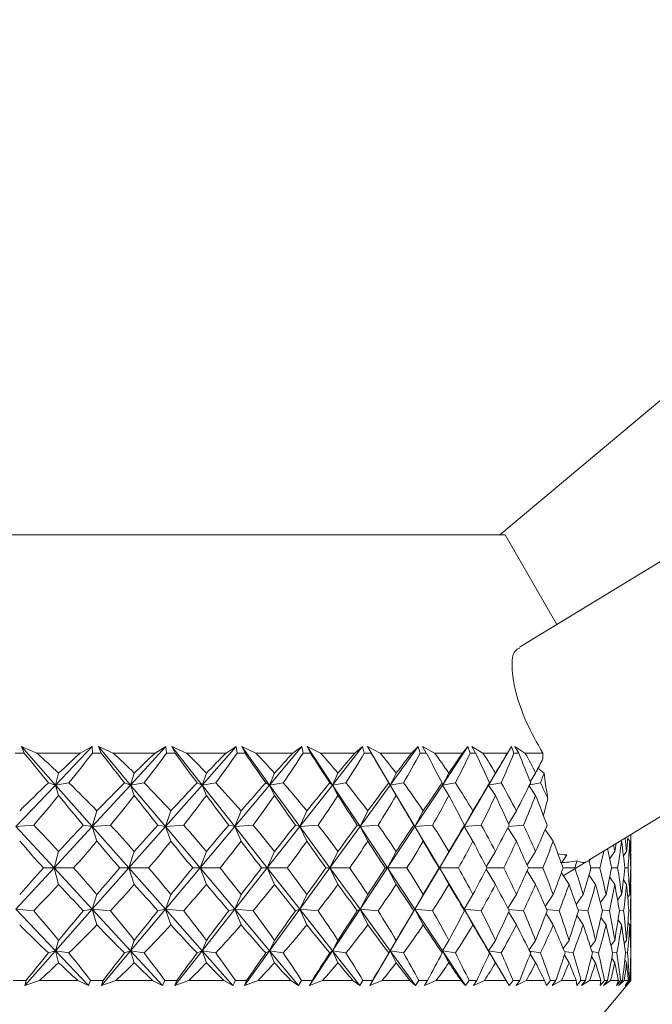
# Model space of a CAD drawing. Header units: inches. Extents: x -3.7 to 22.7, y -9.6 to 17.3.
# Tile 38 of 130: x 20.385 to 20.928, y -2.41 to -1.566. Entities that reach past the tile are written whole.
import ezdxf

# ---------------------------------------------------------------- set-up
doc = ezdxf.new("R2010")
doc.units = ezdxf.units.IN
doc.header["$MEASUREMENT"] = 0

msp = doc.modelspace()

# ---------------------------------------------------------------- linework, layer by layer
at = {"color": 7, "linetype": 'Continuous', "lineweight": 15}
for p, q in [((20.79722, -2.00777), (21.32822, -1.56221)), ((21.32231, -1.79465), (20.814, -2.10396)), ((20.87345, -2.28669), (21.41952, -1.95439)), ((19.89108, -2.00777), (20.80175, -2.00777)), ((20.84603, -2.08447), (20.80175, -2.00777)), ((20.38932, -2.19477), (20.38139, -2.19477)), ((20.40001, -2.19477), (20.38704, -2.18926)), ((20.38932, -2.19477), (20.38704, -2.18926)), ((20.41614, -2.22218), (20.38704, -2.18926)), ((20.43734, -2.19477), (20.40001, -2.19477)), ((20.41614, -2.22218), (20.44752, -2.18926)), ((20.43734, -2.19477), (20.44752, -2.18926)), ((20.44774, -2.19477), (20.44752, -2.18926)), ((20.45538, -2.19477), (20.44774, -2.19477)), ((20.46566, -2.19477), (20.45289, -2.18926)), ((20.45538, -2.19477), (20.45289, -2.18926)), ((20.48049, -2.22218), (20.45289, -2.18926)), ((20.50145, -2.19477), (20.46566, -2.19477)), ((20.48049, -2.22218), (20.51085, -2.18926)), ((20.50145, -2.19477), (20.51085, -2.18926)), ((20.51138, -2.19477), (20.51085, -2.18926)), ((20.51866, -2.19477), (20.51138, -2.19477)), ((20.52845, -2.19477), (20.51597, -2.18926)), ((20.51866, -2.19477), (20.51597, -2.18926)), ((20.54185, -2.22218), (20.51597, -2.18926)), ((20.56239, -2.19477), (20.52845, -2.19477)), ((20.54185, -2.22218), (20.57095, -2.18926)), ((20.56239, -2.19477), (20.57095, -2.18926)), ((20.57178, -2.19477), (20.57095, -2.18926)), ((20.57865, -2.19477), (20.57178, -2.19477)), ((20.58787, -2.19477), (20.57578, -2.18926)), ((20.57865, -2.19477), (20.57578, -2.18926)), ((20.59974, -2.22218), (20.57578, -2.18926)), ((20.6197, -2.19477), (20.58787, -2.19477)), ((20.59974, -2.22218), (20.62734, -2.18926)), ((20.6197, -2.19477), (20.62734, -2.18926)), ((20.62846, -2.19477), (20.62734, -2.18926)), ((20.63486, -2.19477), (20.62846, -2.19477)), ((20.64344, -2.19477), (20.63184, -2.18926)), ((20.63486, -2.19477), (20.63184, -2.18926)), ((20.65367, -2.22218), (20.63184, -2.18926)), ((20.6729, -2.19477), (20.64344, -2.19477)), ((20.65367, -2.22218), (20.67956, -2.18926)), ((20.6729, -2.19477), (20.67956, -2.18926)), ((20.68096, -2.19477), (20.67956, -2.18926)), ((20.68685, -2.19477), (20.68096, -2.19477)), ((20.69471, -2.19477), (20.68369, -2.18926)), ((20.68685, -2.19477), (20.68369, -2.18926)), ((20.70323, -2.22218), (20.68369, -2.18926)), ((20.72156, -2.19477), (20.69471, -2.19477)), ((20.70323, -2.22218), (20.72719, -2.18926)), ((20.72156, -2.19477), (20.72719, -2.18926)), ((20.72887, -2.19477), (20.72719, -2.18926)), ((20.73418, -2.19477), (20.72887, -2.19477)), ((20.74127, -2.19477), (20.73092, -2.18926)), ((20.73418, -2.19477), (20.73092, -2.18926)), ((20.7653, -2.19477), (20.74127, -2.19477)), ((20.74801, -2.22218), (20.76985, -2.18926)), ((20.7653, -2.19477), (20.76985, -2.18926)), ((20.77179, -2.19477), (20.76985, -2.18926)), ((20.77649, -2.19477), (20.77179, -2.19477)), ((20.78274, -2.19477), (20.77315, -2.18926)), ((20.77649, -2.19477), (20.77315, -2.18926)), ((20.80376, -2.19477), (20.78274, -2.19477)), ((20.78765, -2.22218), (20.80719, -2.18926)), ((20.80376, -2.19477), (20.80719, -2.18926)), ((20.80938, -2.19477), (20.80719, -2.18926)), ((20.81343, -2.19477), (20.80938, -2.19477)), ((20.8188, -2.19477), (20.81004, -2.18926)), ((20.81343, -2.19477), (20.81004, -2.18926)), ((20.83401, -2.19477), (20.8188, -2.19477)), ((20.83424, -2.19952), (20.83401, -2.19477)), ((20.41614, -2.22218), (20.41877, -2.21198)), ((20.48049, -2.22218), (20.48367, -2.21198)), ((20.54185, -2.22218), (20.54556, -2.21198)), ((20.59974, -2.22218), (20.60394, -2.21198)), ((20.65367, -2.22218), (20.65834, -2.21198)), ((20.70323, -2.22218), (20.70833, -2.21198)), ((20.74801, -2.22218), (20.75349, -2.21198)), ((20.78765, -2.22218), (20.79347, -2.21198)), ((20.82338, -2.21959), (20.82795, -2.21198)), ((20.41614, -2.22218), (20.40995, -2.22036)), ((20.41614, -2.22218), (20.42756, -2.22036)), ((20.48049, -2.22218), (20.47521, -2.22036)), ((20.48049, -2.22218), (20.49208, -2.22036)), ((20.54185, -2.22218), (20.53753, -2.22036)), ((20.54185, -2.22218), (20.55354, -2.22036)), ((20.59974, -2.22218), (20.5964, -2.22036)), ((20.59974, -2.22218), (20.61141, -2.22036)), ((20.65367, -2.22218), (20.65136, -2.22036)), ((20.65367, -2.22218), (20.66525, -2.22036)), ((20.70323, -2.22218), (20.70195, -2.22036)), ((20.70323, -2.22218), (20.71462, -2.22036)), ((20.74801, -2.22218), (20.74778, -2.22036)), ((20.74801, -2.22218), (20.75911, -2.22036)), ((20.78765, -2.22218), (20.78847, -2.22036)), ((20.78765, -2.22218), (20.79838, -2.22036)), ((20.82286, -2.22199), (20.8321, -2.22036)), ((20.38218, -2.2578), (20.41614, -2.22218)), ((20.41614, -2.22218), (20.41877, -2.23115)), ((20.44763, -2.2578), (20.41614, -2.22218)), ((20.44763, -2.2578), (20.48049, -2.22218)), ((20.48049, -2.22218), (20.48367, -2.23115)), ((20.51036, -2.2578), (20.48049, -2.22218)), ((20.51036, -2.2578), (20.54185, -2.22218)), ((20.54185, -2.22218), (20.54556, -2.23115)), ((20.56986, -2.2578), (20.54185, -2.22218)), ((20.56986, -2.2578), (20.59974, -2.22218)), ((20.59974, -2.22218), (20.60394, -2.23115)), ((20.62566, -2.2578), (20.59974, -2.22218)), ((20.62566, -2.2578), (20.65367, -2.22218)), ((20.65367, -2.22218), (20.65834, -2.23115)), ((20.67731, -2.2578), (20.65367, -2.22218)), ((20.67731, -2.2578), (20.70323, -2.22218)), ((20.70323, -2.22218), (20.70833, -2.23115)), ((20.72438, -2.2578), (20.70323, -2.22218)), ((20.72438, -2.2578), (20.74801, -2.22218)), ((20.74801, -2.22218), (20.75349, -2.23115)), ((20.7665, -2.2578), (20.78765, -2.22218)), ((20.78765, -2.22218), (20.79347, -2.23115)), ((20.82237, -2.22296), (20.82795, -2.23115)), ((20.44763, -2.2578), (20.45157, -2.24438)), ((20.51036, -2.2578), (20.51503, -2.24438)), ((20.56986, -2.2578), (20.57522, -2.24438)), ((20.62566, -2.2578), (20.63167, -2.24438)), ((20.67731, -2.2578), (20.68391, -2.24438)), ((20.72438, -2.2578), (20.73153, -2.24438)), ((20.7665, -2.2578), (20.77415, -2.24438)), ((20.80468, -2.25557), (20.81141, -2.24438)), ((20.38218, -2.2578), (20.3974, -2.25657)), ((20.41491, -2.29328), (20.38218, -2.2578)), ((20.41491, -2.29328), (20.44763, -2.2578)), ((20.44763, -2.2578), (20.43989, -2.25657)), ((20.44763, -2.2578), (20.46316, -2.25657)), ((20.44763, -2.2578), (20.45157, -2.27039)), ((20.479, -2.29328), (20.44763, -2.2578)), ((20.479, -2.29328), (20.51036, -2.2578)), ((20.51036, -2.2578), (20.50388, -2.25657)), ((20.51036, -2.2578), (20.52607, -2.25657)), ((20.51036, -2.2578), (20.51503, -2.27039)), ((20.54011, -2.29328), (20.51036, -2.2578)), ((20.54011, -2.29328), (20.56986, -2.2578)), ((20.56986, -2.2578), (20.56469, -2.25657)), ((20.56986, -2.2578), (20.58563, -2.25657)), ((20.56986, -2.2578), (20.57522, -2.27039)), ((20.59776, -2.29328), (20.56986, -2.2578)), ((20.59776, -2.29328), (20.62566, -2.2578)), ((20.62566, -2.2578), (20.62185, -2.25657)), ((20.62566, -2.2578), (20.64135, -2.25657)), ((20.62566, -2.2578), (20.63167, -2.27039)), ((20.65148, -2.29328), (20.62566, -2.2578)), ((20.65148, -2.29328), (20.67731, -2.2578)), ((20.67731, -2.2578), (20.67488, -2.25657)), ((20.67731, -2.2578), (20.6928, -2.25657)), ((20.67731, -2.2578), (20.68391, -2.27039)), ((20.70084, -2.29328), (20.67731, -2.2578)), ((20.70084, -2.29328), (20.72438, -2.2578)), ((20.72438, -2.2578), (20.72336, -2.25657)), ((20.72438, -2.2578), (20.73955, -2.25657)), ((20.72438, -2.2578), (20.73153, -2.27039)), ((20.74544, -2.29328), (20.72438, -2.2578)), ((20.74544, -2.29328), (20.7665, -2.2578)), ((20.7665, -2.2578), (20.7669, -2.25657)), ((20.7665, -2.2578), (20.78123, -2.25657)), ((20.7665, -2.2578), (20.77415, -2.27039)), ((20.80399, -2.25881), (20.81141, -2.27039)), ((20.80457, -2.25769), (20.8175, -2.25657)), ((20.83621, -2.26022), (20.84303, -2.27039)), ((20.90123, -2.26978), (20.90167, -2.27039)), ((20.90696, -2.2681), (20.90863, -2.27039)), ((20.90972, -2.27334), (20.90972, -2.26462)), ((20.41491, -2.29328), (20.41877, -2.27914)), ((20.479, -2.29328), (20.48367, -2.27914)), ((20.54011, -2.29328), (20.54556, -2.27914)), ((20.59776, -2.29328), (20.60394, -2.27914)), ((20.65148, -2.29328), (20.65834, -2.27914)), ((20.70084, -2.29328), (20.70833, -2.27914)), ((20.74544, -2.29328), (20.75349, -2.27914)), ((20.78556, -2.29222), (20.79347, -2.27914)), ((20.82056, -2.29076), (20.82795, -2.27914)), ((20.89149, -2.28534), (20.8958, -2.27914)), ((20.90327, -2.28294), (20.90595, -2.27914)), ((20.90905, -2.28004), (20.9097, -2.27914)), ((20.85001, -2.28917), (20.85464, -2.28217)), ((20.87371, -2.28738), (20.87469, -2.28593)), ((20.38218, -2.32876), (20.41491, -2.29328)), ((20.41491, -2.29328), (20.40584, -2.29328)), ((20.41491, -2.29328), (20.41877, -2.30742)), ((20.44763, -2.32876), (20.41491, -2.29328)), ((20.41491, -2.29328), (20.43161, -2.29328)), ((20.44763, -2.32876), (20.479, -2.29328)), ((20.479, -2.29328), (20.47127, -2.29328)), ((20.479, -2.29328), (20.48367, -2.30742)), ((20.51036, -2.32876), (20.479, -2.29328)), ((20.479, -2.29328), (20.49596, -2.29328)), ((20.51036, -2.32876), (20.54011, -2.29328)), ((20.54011, -2.29328), (20.53378, -2.29328)), ((20.54011, -2.29328), (20.54556, -2.30742)), ((20.56986, -2.32876), (20.54011, -2.29328)), ((20.54011, -2.29328), (20.55721, -2.29328)), ((20.56986, -2.32876), (20.59776, -2.29328)), ((20.59776, -2.29328), (20.59288, -2.29328)), ((20.59776, -2.29328), (20.60394, -2.30742)), ((20.62566, -2.32876), (20.59776, -2.29328)), ((20.59776, -2.29328), (20.61485, -2.29328)), ((20.62566, -2.32876), (20.65148, -2.29328)), ((20.65148, -2.29328), (20.64809, -2.29328)), ((20.65148, -2.29328), (20.65834, -2.30742)), ((20.67731, -2.32876), (20.65148, -2.29328)), ((20.65148, -2.29328), (20.66843, -2.29328)), ((20.67731, -2.32876), (20.70084, -2.29328)), ((20.70084, -2.29328), (20.69897, -2.29328)), ((20.70084, -2.29328), (20.70833, -2.30742)), ((20.72438, -2.32876), (20.70084, -2.29328)), ((20.70084, -2.29328), (20.7175, -2.29328)), ((20.72438, -2.32876), (20.74544, -2.29328)), ((20.74544, -2.29328), (20.7451, -2.29328)), ((20.74544, -2.29328), (20.75349, -2.30742)), ((20.7665, -2.32876), (20.74544, -2.29328)), ((20.74544, -2.29328), (20.76168, -2.29328)), ((20.78556, -2.29433), (20.79347, -2.30742)), ((20.78611, -2.29328), (20.80062, -2.29328)), ((20.82056, -2.29579), (20.82795, -2.30742)), ((20.82168, -2.29328), (20.83399, -2.29328)), ((20.85152, -2.29328), (20.86153, -2.29328)), ((20.85169, -2.29993), (20.87122, -2.28805)), ((20.87539, -2.29328), (20.88301, -2.29328)), ((20.89309, -2.29328), (20.89827, -2.29328)), ((20.90448, -2.29328), (20.90718, -2.29328)), ((20.90947, -2.29328), (20.90968, -2.29328)), ((20.85001, -2.29739), (20.85664, -2.30742)), ((20.87371, -2.29917), (20.87932, -2.30742)), ((20.89149, -2.30121), (20.8958, -2.30742)), ((20.90327, -2.30361), (20.90595, -2.30742)), ((20.90905, -2.30651), (20.9097, -2.30742)), ((20.90972, -2.34889), (20.90972, -2.31321)), ((20.44763, -2.32876), (20.45157, -2.31617)), ((20.51036, -2.32876), (20.51503, -2.31617)), ((20.56986, -2.32876), (20.57522, -2.31617)), ((20.62566, -2.32876), (20.63167, -2.31617)), ((20.67731, -2.32876), (20.68391, -2.31617)), ((20.72438, -2.32876), (20.73153, -2.31617)), ((20.7665, -2.32876), (20.77415, -2.31617)), ((20.80399, -2.32775), (20.81141, -2.31617)), ((20.83621, -2.32634), (20.84303, -2.31617)), ((20.86277, -2.32477), (20.86874, -2.31617)), ((20.88348, -2.323), (20.88834, -2.31617)), ((20.89822, -2.32093), (20.90167, -2.31617)), ((20.90696, -2.31846), (20.90863, -2.31617)), ((20.41614, -2.36438), (20.38218, -2.32876)), ((20.38218, -2.32876), (20.3974, -2.32998)), ((20.41614, -2.36438), (20.44763, -2.32876)), ((20.44763, -2.32876), (20.43989, -2.32998)), ((20.44763, -2.32876), (20.45157, -2.34217)), ((20.48049, -2.36438), (20.44763, -2.32876)), ((20.44763, -2.32876), (20.46316, -2.32998)), ((20.48049, -2.36438), (20.51036, -2.32876)), ((20.51036, -2.32876), (20.50388, -2.32998)), ((20.51036, -2.32876), (20.51503, -2.34217)), ((20.54185, -2.36438), (20.51036, -2.32876)), ((20.51036, -2.32876), (20.52607, -2.32998)), ((20.54185, -2.36438), (20.56986, -2.32876)), ((20.56986, -2.32876), (20.56469, -2.32998)), ((20.56986, -2.32876), (20.57522, -2.34217)), ((20.59974, -2.36438), (20.56986, -2.32876)), ((20.56986, -2.32876), (20.58563, -2.32998)), ((20.59974, -2.36438), (20.62566, -2.32876)), ((20.62566, -2.32876), (20.62185, -2.32998)), ((20.62566, -2.32876), (20.63167, -2.34217)), ((20.65367, -2.36438), (20.62566, -2.32876)), ((20.62566, -2.32876), (20.64135, -2.32998)), ((20.65367, -2.36438), (20.67731, -2.32876)), ((20.67731, -2.32876), (20.67488, -2.32998)), ((20.67731, -2.32876), (20.68391, -2.34217)), ((20.70323, -2.36438), (20.67731, -2.32876)), ((20.67731, -2.32876), (20.6928, -2.32998)), ((20.70323, -2.36438), (20.72438, -2.32876)), ((20.72438, -2.32876), (20.72336, -2.32998)), ((20.72438, -2.32876), (20.73153, -2.34217)), ((20.74801, -2.36438), (20.72438, -2.32876)), ((20.72438, -2.32876), (20.73955, -2.32998)), ((20.7665, -2.32876), (20.7669, -2.32998)), ((20.7665, -2.32876), (20.77415, -2.34217)), ((20.78765, -2.36438), (20.7665, -2.32876)), ((20.7665, -2.32876), (20.78123, -2.32998)), ((20.80457, -2.32886), (20.8175, -2.32998)), ((20.83737, -2.32901), (20.84808, -2.32998)), ((20.8643, -2.32917), (20.87271, -2.32998)), ((20.88513, -2.32935), (20.8912, -2.32998)), ((20.89968, -2.32956), (20.90339, -2.32998)), ((20.90784, -2.32981), (20.9092, -2.32998)), ((20.80468, -2.33099), (20.81141, -2.34217)), ((20.83687, -2.33238), (20.84303, -2.34217)), ((20.86337, -2.33392), (20.86874, -2.34217)), ((20.88399, -2.33566), (20.88834, -2.34217)), ((20.89861, -2.33766), (20.90167, -2.34217)), ((20.90717, -2.34005), (20.90863, -2.34217)), ((20.41614, -2.36438), (20.41877, -2.3554)), ((20.48049, -2.36438), (20.48367, -2.3554)), ((20.54185, -2.36438), (20.54556, -2.3554)), ((20.59974, -2.36438), (20.60394, -2.3554)), ((20.65367, -2.36438), (20.65834, -2.3554)), ((20.70323, -2.36438), (20.70833, -2.3554)), ((20.74801, -2.36438), (20.75349, -2.3554)), ((20.78765, -2.36438), (20.79347, -2.3554)), ((20.82237, -2.36359), (20.82795, -2.3554)), ((20.85162, -2.36249), (20.85664, -2.3554)), ((20.87506, -2.36124), (20.87932, -2.3554)), ((20.89253, -2.3598), (20.8958, -2.3554)), ((20.90393, -2.35808), (20.90595, -2.3554)), ((20.90927, -2.35596), (20.9097, -2.3554)), ((20.38991, -2.39406), (20.41614, -2.36438)), ((20.41614, -2.36438), (20.40995, -2.36619)), ((20.41614, -2.36438), (20.41877, -2.37458)), ((20.44443, -2.39406), (20.41614, -2.36438)), ((20.41614, -2.36438), (20.42756, -2.36619)), ((20.4556, -2.39406), (20.48049, -2.36438)), ((20.48049, -2.36438), (20.47521, -2.36619)), ((20.48049, -2.36438), (20.48367, -2.37458)), ((20.50786, -2.39406), (20.48049, -2.36438)), ((20.48049, -2.36438), (20.49208, -2.36619)), ((20.51852, -2.39406), (20.54185, -2.36438)), ((20.54185, -2.36438), (20.53753, -2.36619)), ((20.54185, -2.36438), (20.54556, -2.37458)), ((20.56809, -2.39406), (20.54185, -2.36438)), ((20.54185, -2.36438), (20.55354, -2.36619)), ((20.57814, -2.39406), (20.59974, -2.36438)), ((20.59974, -2.36438), (20.5964, -2.36619)), ((20.59974, -2.36438), (20.60394, -2.37458)), ((20.62462, -2.39406), (20.59974, -2.36438)), ((20.59974, -2.36438), (20.61141, -2.36619)), ((20.63399, -2.39406), (20.65367, -2.36438)), ((20.65367, -2.36438), (20.65136, -2.36619)), ((20.65367, -2.36438), (20.65834, -2.37458)), ((20.67701, -2.39406), (20.65367, -2.36438)), ((20.65367, -2.36438), (20.66525, -2.36619)), ((20.68561, -2.39406), (20.70323, -2.36438)), ((20.70323, -2.36438), (20.70195, -2.36619)), ((20.70323, -2.36438), (20.70833, -2.37458)), ((20.72483, -2.39406), (20.70323, -2.36438)), ((20.70323, -2.36438), (20.71462, -2.36619)), ((20.74801, -2.36438), (20.74778, -2.36619)), ((20.74801, -2.36438), (20.75349, -2.37458)), ((20.7677, -2.39406), (20.74801, -2.36438)), ((20.74801, -2.36438), (20.75911, -2.36619)), ((20.78765, -2.36438), (20.78847, -2.36619)), ((20.78765, -2.36438), (20.79347, -2.37458)), ((20.80527, -2.39406), (20.78765, -2.36438)), ((20.78765, -2.36438), (20.79838, -2.36619)), ((20.82286, -2.36456), (20.8321, -2.36619)), ((20.82338, -2.36696), (20.82795, -2.37458)), ((20.85257, -2.36804), (20.85664, -2.37458)), ((20.85259, -2.36481), (20.86, -2.36619)), ((20.87589, -2.36924), (20.87932, -2.37458)), ((20.8763, -2.36508), (20.88187, -2.36619)), ((20.8932, -2.37061), (20.8958, -2.37458)), ((20.89379, -2.36539), (20.89752, -2.36619)), ((20.90438, -2.37221), (20.90595, -2.37458)), ((20.90492, -2.36574), (20.90682, -2.36619)), ((20.90957, -2.36616), (20.90971, -2.36619)), ((20.90941, -2.37414), (20.9097, -2.37458)), ((20.90972, -2.38977), (20.90972, -2.37961)), ((20.39093, -2.38977), (20.37977, -2.38977)), ((20.39093, -2.38977), (20.38991, -2.39406)), ((20.40226, -2.38977), (20.38991, -2.39406)), ((20.43513, -2.38977), (20.40226, -2.38977)), ((20.43513, -2.38977), (20.44443, -2.39406)), ((20.44618, -2.38977), (20.44443, -2.39406)), ((20.45693, -2.38977), (20.44618, -2.38977)), ((20.45693, -2.38977), (20.4556, -2.39406)), ((20.46783, -2.38977), (20.4556, -2.39406)), ((20.49933, -2.38977), (20.46783, -2.38977)), ((20.49933, -2.38977), (20.50786, -2.39406)), ((20.50989, -2.38977), (20.50786, -2.39406)), ((20.52014, -2.38977), (20.50989, -2.38977)), ((20.52014, -2.38977), (20.51852, -2.39406)), ((20.53051, -2.38977), (20.51852, -2.39406)), ((20.52037, -2.85377), (20.90972, -2.38977)), ((20.5604, -2.38977), (20.53051, -2.38977)), ((20.5604, -2.38977), (20.56809, -2.39406)), ((20.57037, -2.38977), (20.56809, -2.39406)), ((20.58004, -2.38977), (20.57037, -2.38977)), ((20.58004, -2.38977), (20.57814, -2.39406)), ((20.5898, -2.38977), (20.57814, -2.39406)), ((20.61783, -2.38977), (20.5898, -2.38977)), ((20.61783, -2.38977), (20.62462, -2.39406)), ((20.62715, -2.38977), (20.62462, -2.39406)), ((20.63616, -2.38977), (20.62715, -2.38977)), ((20.63616, -2.38977), (20.63399, -2.39406)), ((20.64524, -2.38977), (20.63399, -2.39406)), ((20.67118, -2.38977), (20.64524, -2.38977)), ((20.67118, -2.38977), (20.67701, -2.39406)), ((20.67976, -2.38977), (20.67701, -2.39406)), ((20.68804, -2.38977), (20.67976, -2.38977)), ((20.68804, -2.38977), (20.68561, -2.39406)), ((20.69635, -2.38977), (20.68561, -2.39406)), ((20.72, -2.38977), (20.69635, -2.38977)), ((20.72, -2.38977), (20.72483, -2.39406)), ((20.72778, -2.38977), (20.72483, -2.39406)), ((20.73526, -2.38977), (20.72778, -2.38977)), ((20.73526, -2.38977), (20.7326, -2.39406)), ((20.74275, -2.38977), (20.7326, -2.39406)), ((20.76391, -2.38977), (20.74275, -2.38977)), ((20.76391, -2.38977), (20.7677, -2.39406)), ((20.77082, -2.38977), (20.7677, -2.39406)), ((20.77744, -2.38977), (20.77082, -2.38977)), ((20.77744, -2.38977), (20.77458, -2.39406)), ((20.78405, -2.38977), (20.77458, -2.39406)), ((20.80255, -2.38977), (20.78405, -2.38977)), ((20.80255, -2.38977), (20.80527, -2.39406)), ((20.80854, -2.38977), (20.80527, -2.39406)), ((20.81425, -2.38977), (20.80854, -2.38977)), ((20.81425, -2.38977), (20.8112, -2.39406)), ((20.81992, -2.38977), (20.8112, -2.39406)), ((20.83562, -2.38977), (20.81992, -2.38977)), ((20.83562, -2.38977), (20.83724, -2.39406)), ((20.84063, -2.38977), (20.83724, -2.39406)), ((20.84539, -2.38977), (20.84063, -2.38977)), ((20.84539, -2.38977), (20.84218, -2.39406)), ((20.85007, -2.38977), (20.84218, -2.39406)), ((20.86284, -2.38977), (20.85007, -2.38977)), ((20.86284, -2.38977), (20.86335, -2.39406)), ((20.86684, -2.38977), (20.86335, -2.39406)), ((20.8706, -2.38977), (20.86684, -2.38977)), ((20.8706, -2.38977), (20.86726, -2.39406)), ((20.87426, -2.38977), (20.86726, -2.39406)), ((20.88399, -2.38977), (20.87426, -2.38977)), ((20.88399, -2.38977), (20.8834, -2.39406)), ((20.88696, -2.38977), (20.8834, -2.39406)), ((20.88969, -2.38977), (20.88624, -2.39406)), ((20.89229, -2.38977), (20.88624, -2.39406)), ((20.88969, -2.38977), (20.88696, -2.38977)), ((20.89891, -2.38977), (20.89229, -2.38977)), ((20.89891, -2.38977), (20.89721, -2.39406)), ((20.90081, -2.38977), (20.89721, -2.39406)), ((20.90249, -2.38977), (20.89896, -2.39406)), ((20.90403, -2.38977), (20.89896, -2.39406)), ((20.90249, -2.38977), (20.90081, -2.38977)), ((20.90748, -2.38977), (20.90403, -2.38977)), ((20.90748, -2.38977), (20.90469, -2.39406)), ((20.9083, -2.38977), (20.90469, -2.39406)), ((20.90892, -2.38977), (20.90533, -2.39406)), ((20.90937, -2.38977), (20.90533, -2.39406)), ((20.90892, -2.38977), (20.9083, -2.38977)), ((20.90972, -2.38977), (20.90937, -2.38977))]:
    msp.add_line(p, q, dxfattribs=at)
for centre, major_axis, ratio, start_param, end_param in [((20.10972, -1.17605), (-0.74914, 1.3772), 0.203817, 2.286339, 2.314004), ((20.10972, -3.41051), (-0.1523, 1.38294), 0.567899, 5.695006, 5.720309), ((20.10972, -3.41051), (0.70002, 1.37147), 0.282365, 0.643556, 0.668859), ((20.10972, -1.17605), (0.33937, 1.37404), 0.527241, 3.988258, 4.015923), ((20.10972, -1.17605), (-0.76707, 1.37987), 0.164618, 2.305498, 2.333163), ((20.10972, -3.41051), (-0.04711, 1.38537), 0.576459, 5.737865, 5.763168), ((20.10972, -3.41051), (0.7269, 1.37433), 0.243088, 0.628289, 0.653592), ((20.10972, -1.17605), (0.25065, 1.37874), 0.551024, 3.958607, 3.986272), ((20.10972, -1.17605), (-0.78096, 1.38217), 0.125518, 2.325953, 2.353618), ((20.10972, -3.41051), (0.06037, 1.3852), 0.575886, 5.782557, 5.807859), ((20.10972, -3.41051), (0.74914, 1.3772), 0.203817, 0.610834, 0.636137), ((20.10972, -1.17605), (0.1523, 1.38294), 0.567899, 3.921224, 3.948889), ((20.10972, -1.17605), (-0.79099, 1.38395), 0.086516, 2.347348, 2.375013), ((20.10972, -3.41051), (0.16492, 1.38249), 0.566236, 5.824912, 5.850215), ((20.10972, -3.41051), (0.76707, 1.37987), 0.164618, 0.591675, 0.616977), ((20.10972, -1.17605), (0.04711, 1.38537), 0.576459, 3.878365, 3.90603), ((20.10972, -1.17605), (-0.79728, 1.38512), 0.047591, 2.369369, 2.397034), ((20.10972, -3.41051), (0.2622, 1.37816), 0.548421, 5.861428, 5.886731), ((20.10972, -3.41051), (0.78096, 1.38217), 0.125518, 0.57122, 0.596523), ((20.10972, -1.17605), (-0.06037, 1.3852), 0.575886, 3.833673, 3.861338), ((20.10972, -1.17605), (-0.79991, 1.38562), 0.008712, 2.391726, 2.419391), ((20.10972, -3.41051), (0.34962, 1.37348), 0.523893, 5.890042, 5.915344), ((20.10972, -3.41051), (0.79099, 1.38395), 0.086516, 0.549825, 0.575127), ((20.10972, -1.17605), (-0.16492, 1.38249), 0.566236, 3.791318, 3.818983), ((20.10972, -1.17605), (-0.79891, 1.38543), 0.030158, 3.841376, 3.869041), ((20.10972, -3.41051), (0.42642, 1.36952), 0.494247, 5.910158, 5.935461), ((20.10972, -3.41051), (0.79728, 1.38512), 0.047591, 0.527804, 0.553107), ((20.10972, -1.17605), (-0.2622, 1.37816), 0.548421, 3.754802, 3.782467), ((20.10972, -1.17605), (-0.79427, 1.38455), 0.069058, 3.819169, 3.846834), ((20.10972, -3.41051), (0.493, 1.36688), 0.460931, 5.922206, 5.947509), ((20.10972, -3.41051), (0.79991, 1.38562), 0.008712, 0.505447, 0.530749), ((20.10972, -1.17605), (-0.34962, 1.37348), 0.523893, 3.726188, 3.753853), ((20.10972, -1.17605), (-0.78593, 1.38304), 0.108023, 3.797457, 3.825122), ((20.10972, -3.41051), (0.55036, 1.36574), 0.42512, 5.927131, 5.952434), ((20.10972, -3.41051), (0.79891, 1.38543), 0.030158, 5.774854, 5.793061), ((20.91201, -2.15377), (0.11278, -0.00807), 0.731508, 3.944629, 4.016996), ((20.10972, -1.17605), (-0.42642, 1.36952), 0.494247, 3.706072, 3.715267), ((20.10972, -3.41051), (0.70002, 1.37147), 0.282365, 0.680791, 0.713739), ((20.10972, -3.41051), (-0.1523, 1.38294), 0.567899, 5.650127, 5.683074), ((20.10972, -3.41051), (0.7269, 1.37433), 0.243088, 0.665524, 0.698471), ((20.10972, -3.41051), (-0.04711, 1.38537), 0.576459, 5.692985, 5.725933), ((20.10972, -3.41051), (0.74914, 1.3772), 0.203817, 0.648069, 0.681017), ((20.10972, -3.41051), (0.06037, 1.3852), 0.575886, 5.737677, 5.770624), ((20.10972, -3.41051), (0.76707, 1.37987), 0.164618, 0.62891, 0.661857), ((20.10972, -3.41051), (0.16492, 1.38249), 0.566236, 5.780032, 5.81298), ((20.10972, -3.41051), (0.78096, 1.38217), 0.125518, 0.608455, 0.641402), ((20.10972, -3.41051), (0.2622, 1.37816), 0.548421, 5.816548, 5.849496), ((20.10972, -3.41051), (0.79099, 1.38395), 0.086516, 0.58706, 0.620007), ((20.10972, -3.41051), (0.34962, 1.37348), 0.523893, 5.845162, 5.878109), ((20.10972, -3.41051), (0.79728, 1.38512), 0.047591, 0.565039, 0.597986), ((20.10972, -3.41051), (0.42642, 1.36952), 0.494247, 5.865278, 5.898226), ((20.10972, -3.41051), (0.79991, 1.38562), 0.008712, 0.542682, 0.575629), ((20.10972, -3.41051), (0.493, 1.36688), 0.460931, 5.877327, 5.910274), ((20.10972, -3.41051), (0.79891, 1.38543), 0.030158, 5.729974, 5.762922), ((20.10972, -3.41051), (0.55036, 1.36574), 0.42512, 5.896062, 5.915199), ((20.10972, -1.17605), (0.33937, 1.37404), 0.527241, 3.947534, 3.976326), ((20.10972, -1.17605), (-0.74914, 1.3772), 0.203817, 2.325936, 2.354729), ((20.10972, -1.17605), (0.25065, 1.37874), 0.551024, 3.917883, 3.946675), ((20.10972, -1.17605), (-0.76707, 1.37987), 0.164618, 2.345096, 2.373888), ((20.10972, -1.17605), (0.1523, 1.38294), 0.567899, 3.880499, 3.909291), ((20.10972, -1.17605), (-0.78096, 1.38217), 0.125518, 2.365551, 2.394343), ((20.10972, -1.17605), (0.04711, 1.38537), 0.576459, 3.83764, 3.866432), ((20.10972, -1.17605), (-0.79099, 1.38395), 0.086516, 2.386946, 2.415738), ((20.10972, -1.17605), (-0.06037, 1.3852), 0.575886, 3.792949, 3.821741), ((20.10972, -1.17605), (-0.79728, 1.38512), 0.047591, 2.408967, 2.437759), ((20.10972, -1.17605), (-0.16492, 1.38249), 0.566236, 3.750593, 3.779385), ((20.10972, -1.17605), (-0.79991, 1.38562), 0.008712, 2.431324, 2.460116), ((20.10972, -1.17605), (-0.2622, 1.37816), 0.548421, 3.714077, 3.742869), ((20.10972, -1.17605), (-0.79891, 1.38543), 0.030158, 3.800651, 3.829443), ((20.10972, -1.17605), (-0.34962, 1.37348), 0.523893, 3.685464, 3.714256), ((20.10972, -1.17605), (-0.79427, 1.38455), 0.069058, 3.778445, 3.807237), ((20.10972, -1.17605), (-0.42642, 1.36952), 0.494247, 3.665347, 3.694139), ((20.10972, -1.17605), (-0.78593, 1.38304), 0.108023, 3.756732, 3.785524), ((21.03203, -2.08074), (0.19236, 0.19581), 0.246703, 2.674189, 2.793528), ((20.10972, -3.41051), (-0.25065, 1.37874), 0.551024, 5.567863, 5.596655), ((20.10972, -3.41051), (0.7269, 1.37433), 0.243088, 0.714559, 0.743351), ((20.10972, -3.41051), (-0.1523, 1.38294), 0.567899, 5.605247, 5.634039), ((20.10972, -3.41051), (0.74914, 1.3772), 0.203817, 0.697104, 0.725896), ((20.10972, -3.41051), (-0.04711, 1.38537), 0.576459, 5.648105, 5.676898), ((20.10972, -3.41051), (0.76707, 1.37987), 0.164618, 0.677945, 0.706737), ((20.10972, -3.41051), (0.06037, 1.3852), 0.575886, 5.692797, 5.721589), ((20.10972, -3.41051), (0.78096, 1.38217), 0.125518, 0.65749, 0.686282), ((20.10972, -3.41051), (0.16492, 1.38249), 0.566236, 5.735152, 5.763945), ((20.10972, -3.41051), (0.79099, 1.38395), 0.086516, 0.636095, 0.664887), ((20.10972, -3.41051), (0.2622, 1.37816), 0.548421, 5.771668, 5.800461), ((20.10972, -3.41051), (0.79728, 1.38512), 0.047591, 0.614074, 0.642866), ((20.10972, -3.41051), (0.34962, 1.37348), 0.523893, 5.800282, 5.829074), ((20.10972, -3.41051), (0.79991, 1.38562), 0.008712, 0.591717, 0.620509), ((20.10972, -3.41051), (0.42642, 1.36952), 0.494247, 5.820398, 5.849191), ((20.10972, -3.41051), (0.79891, 1.38543), 0.030158, 5.685095, 5.713887), ((20.10972, -3.41051), (0.493, 1.36688), 0.460931, 5.832447, 5.861239), ((20.10972, -3.41051), (0.79427, 1.38455), 0.069058, 5.707301, 5.736093), ((20.10972, -1.17605), (-0.7269, 1.37433), 0.243088, 2.353361, 2.380778), ((20.10972, -1.17605), (0.25065, 1.37874), 0.551024, 3.874378, 3.901795), ((20.10972, -1.17605), (-0.74914, 1.3772), 0.203817, 2.370816, 2.398233), ((20.10972, -1.17605), (0.1523, 1.38294), 0.567899, 3.836994, 3.864411), ((20.10972, -1.17605), (-0.76707, 1.37987), 0.164618, 2.389976, 2.417393), ((20.10972, -1.17605), (0.04711, 1.38537), 0.576459, 3.794136, 3.821553), ((20.10972, -1.17605), (-0.78096, 1.38217), 0.125518, 2.41043, 2.437847), ((20.10972, -1.17605), (-0.06037, 1.3852), 0.575886, 3.749444, 3.776861), ((20.10972, -1.17605), (-0.79099, 1.38395), 0.086516, 2.431826, 2.459243), ((20.10972, -1.17605), (-0.16492, 1.38249), 0.566236, 3.707088, 3.734505), ((20.10972, -1.17605), (-0.79728, 1.38512), 0.047591, 2.453846, 2.481263), ((20.10972, -1.17605), (-0.2622, 1.37816), 0.548421, 3.670572, 3.697989), ((20.10972, -1.17605), (-0.79991, 1.38562), 0.008712, 2.476204, 2.503621), ((20.10972, -1.17605), (-0.34962, 1.37348), 0.523893, 3.641959, 3.669376), ((20.10972, -1.17605), (-0.79891, 1.38543), 0.030158, 3.757146, 3.784563), ((20.10972, -1.17605), (-0.42642, 1.36952), 0.494247, 3.621842, 3.649259), ((20.10972, -1.17605), (-0.79427, 1.38455), 0.069058, 3.73494, 3.762357), ((20.10972, -1.17605), (-0.493, 1.36688), 0.460931, 3.609794, 3.637211), ((20.10972, -1.17605), (-0.78593, 1.38304), 0.108023, 3.713227, 3.740644), ((20.10972, -1.17605), (-0.64178, 1.36739), 0.349293, 3.612041, 3.639458), ((20.10972, -1.17605), (-0.73742, 1.37563), 0.225477, 3.654249, 3.681666), ((20.10972, -3.41051), (0.67775, 1.36958), 0.310343, 5.82009, 5.834602), ((20.10972, -3.41051), (0.73742, 1.37563), 0.225477, 5.787992, 5.802744), ((20.10972, -1.17605), (-0.67775, 1.36958), 0.310343, 3.622151, 3.649568), ((20.10972, -1.17605), (-0.71267, 1.37273), 0.264763, 3.637936, 3.665353), ((20.10972, -3.41051), (0.70821, 1.37227), 0.271135, 5.806732, 5.824914), ((20.10972, -1.17605), (-0.59961, 1.366), 0.387697, 3.60597, 3.623478), ((20.10972, -1.17605), (-0.75769, 1.37844), 0.186233, 3.672523, 3.692367), ((20.10972, -3.41051), (0.64178, 1.36739), 0.349293, 5.8302, 5.837008), ((20.10972, -3.41051), (0.75769, 1.37844), 0.186233, 5.769718, 5.778273), ((20.10972, -1.17605), (-0.70821, 1.37227), 0.271135, 3.635509, 3.652117), ((20.10972, -3.41051), (0.71267, 1.37273), 0.264763, 5.804305, 5.811586), ((21.03203, -2.08074), (0.19236, 0.19581), 0.246703, 3.262947, 3.359115), ((20.82471, -2.2069), (0.08743, -0.04728), 0.764652, 5.363438, 5.527464), ((20.10972, -1.17605), (-0.55036, 1.36574), 0.42512, 3.604869, 3.612301), ((20.82471, -2.2069), (-0.04913, 0.08014), 0.341818, 3.037277, 3.134537), ((20.10972, -1.17605), (-0.77379, 1.38096), 0.147077, 3.69231, 3.699741), ((20.10972, -3.41051), (0.7269, 1.37433), 0.243088, 0.760814, 0.788231), ((20.10972, -3.41051), (-0.25065, 1.37874), 0.551024, 5.522983, 5.5504), ((20.10972, -3.41051), (0.74914, 1.3772), 0.203817, 0.743359, 0.770776), ((20.10972, -3.41051), (-0.1523, 1.38294), 0.567899, 5.560367, 5.587784), ((20.10972, -3.41051), (0.76707, 1.37987), 0.164618, 0.7242, 0.751617), ((20.10972, -3.41051), (-0.04711, 1.38537), 0.576459, 5.603225, 5.630642), ((20.10972, -3.41051), (0.78096, 1.38217), 0.125518, 0.703745, 0.731162), ((20.10972, -3.41051), (0.06037, 1.3852), 0.575886, 5.647917, 5.675334), ((20.10972, -3.41051), (0.79099, 1.38395), 0.086516, 0.68235, 0.709767), ((20.10972, -3.41051), (0.16492, 1.38249), 0.566236, 5.690273, 5.717689), ((20.10972, -3.41051), (0.79728, 1.38512), 0.047591, 0.660329, 0.687746), ((20.10972, -3.41051), (0.2622, 1.37816), 0.548421, 5.726789, 5.754206), ((20.10972, -3.41051), (0.79991, 1.38562), 0.008712, 0.637972, 0.665389), ((20.10972, -3.41051), (0.34962, 1.37348), 0.523893, 5.755402, 5.782819), ((20.10972, -3.41051), (0.79891, 1.38543), 0.030158, 5.640215, 5.667632), ((20.10972, -3.41051), (0.42642, 1.36952), 0.494247, 5.775519, 5.802935), ((20.10972, -3.41051), (0.79427, 1.38455), 0.069058, 5.662421, 5.689838), ((20.10972, -3.41051), (0.493, 1.36688), 0.460931, 5.787567, 5.814984), ((20.10972, -3.41051), (0.78593, 1.38304), 0.108023, 5.684134, 5.711551), ((20.10972, -3.41051), (0.55036, 1.36574), 0.42512, 5.792492, 5.819908), ((20.10972, -3.41051), (0.77379, 1.38096), 0.147077, 5.705051, 5.732468), ((20.10972, -3.41051), (0.59961, 1.366), 0.387697, 5.791391, 5.818808), ((20.10972, -3.41051), (0.75769, 1.37844), 0.186233, 5.724838, 5.752255), ((20.10972, -3.41051), (0.64178, 1.36739), 0.349293, 5.78532, 5.812737), ((20.10972, -3.41051), (0.73742, 1.37563), 0.225477, 5.743112, 5.770529), ((20.10972, -3.41051), (0.67775, 1.36958), 0.310343, 5.77521, 5.802627), ((20.10972, -3.41051), (0.71267, 1.37273), 0.264763, 5.759425, 5.786842), ((20.10972, -3.41051), (0.70821, 1.37227), 0.271135, 5.772661, 5.789269), ((20.10972, -1.17605), (0.25065, 1.37874), 0.551024, 3.828123, 3.856915), ((20.10972, -1.17605), (-0.7269, 1.37433), 0.243088, 2.398241, 2.427033), ((20.10972, -1.17605), (0.1523, 1.38294), 0.567899, 3.790739, 3.819531), ((20.10972, -1.17605), (-0.74914, 1.3772), 0.203817, 2.415696, 2.444488), ((20.10972, -1.17605), (0.04711, 1.38537), 0.576459, 3.74788, 3.776673), ((20.10972, -1.17605), (-0.76707, 1.37987), 0.164618, 2.434856, 2.463648), ((20.10972, -1.17605), (-0.06037, 1.3852), 0.575886, 3.703189, 3.731981), ((20.10972, -1.17605), (-0.78096, 1.38217), 0.125518, 2.45531, 2.484102), ((20.10972, -1.17605), (-0.16492, 1.38249), 0.566236, 3.660833, 3.689626), ((20.10972, -1.17605), (-0.79099, 1.38395), 0.086516, 2.476705, 2.505498), ((20.10972, -1.17605), (-0.2622, 1.37816), 0.548421, 3.624317, 3.653109), ((20.10972, -1.17605), (-0.79728, 1.38512), 0.047591, 2.498726, 2.527518), ((20.10972, -1.17605), (-0.34962, 1.37348), 0.523893, 3.595704, 3.624496), ((20.10972, -1.17605), (-0.79991, 1.38562), 0.008712, 2.521084, 2.549876), ((20.10972, -1.17605), (-0.42642, 1.36952), 0.494247, 3.575587, 3.60438), ((20.10972, -1.17605), (-0.79891, 1.38543), 0.030158, 3.710891, 3.739683), ((20.10972, -1.17605), (-0.493, 1.36688), 0.460931, 3.563539, 3.592331), ((20.10972, -1.17605), (-0.79427, 1.38455), 0.069058, 3.688685, 3.717477), ((20.10972, -1.17605), (-0.55036, 1.36574), 0.42512, 3.558614, 3.587407), ((20.10972, -1.17605), (-0.78593, 1.38304), 0.108023, 3.666972, 3.695764), ((20.10972, -1.17605), (-0.59961, 1.366), 0.387697, 3.559715, 3.588507), ((20.10972, -1.17605), (-0.77379, 1.38096), 0.147077, 3.646055, 3.674847), ((20.10972, -1.17605), (-0.64178, 1.36739), 0.349293, 3.565786, 3.594578), ((20.10972, -1.17605), (-0.75769, 1.37844), 0.186233, 3.626268, 3.65506), ((20.10972, -1.17605), (-0.67775, 1.36958), 0.310343, 3.575896, 3.604688), ((20.10972, -1.17605), (-0.73742, 1.37563), 0.225477, 3.607994, 3.636786), ((20.10972, -1.17605), (-0.70821, 1.37227), 0.271135, 3.589254, 3.618046), ((20.10972, -1.17605), (-0.71267, 1.37273), 0.264763, 3.613192, 3.620473), ((20.10972, -3.41051), (-0.33937, 1.37404), 0.527241, 5.448452, 5.477244), ((20.10972, -3.41051), (0.74914, 1.3772), 0.203817, 0.786864, 0.815656), ((20.10972, -3.41051), (-0.25065, 1.37874), 0.551024, 5.478103, 5.506895), ((20.10972, -3.41051), (0.76707, 1.37987), 0.164618, 0.767705, 0.796497), ((20.10972, -3.41051), (-0.1523, 1.38294), 0.567899, 5.515487, 5.544279), ((20.10972, -3.41051), (0.78096, 1.38217), 0.125518, 0.74725, 0.776042), ((20.10972, -3.41051), (-0.04711, 1.38537), 0.576459, 5.558346, 5.587138), ((20.10972, -3.41051), (0.79099, 1.38395), 0.086516, 0.725855, 0.754647), ((20.10972, -3.41051), (0.06037, 1.3852), 0.575886, 5.603037, 5.631829), ((20.10972, -3.41051), (0.79728, 1.38512), 0.047591, 0.703834, 0.732626), ((20.10972, -3.41051), (0.16492, 1.38249), 0.566236, 5.645393, 5.674185), ((20.10972, -3.41051), (0.79991, 1.38562), 0.008712, 0.681477, 0.710269), ((20.10972, -3.41051), (0.2622, 1.37816), 0.548421, 5.681909, 5.710701), ((20.10972, -3.41051), (0.79891, 1.38543), 0.030158, 5.595335, 5.624127), ((20.10972, -3.41051), (0.34962, 1.37348), 0.523893, 5.710522, 5.739314), ((20.10972, -3.41051), (0.79427, 1.38455), 0.069058, 5.617541, 5.646333), ((20.10972, -3.41051), (0.42642, 1.36952), 0.494247, 5.730639, 5.759431), ((20.10972, -3.41051), (0.78593, 1.38304), 0.108023, 5.639254, 5.668046), ((20.10972, -3.41051), (0.493, 1.36688), 0.460931, 5.742687, 5.771479), ((20.10972, -3.41051), (0.77379, 1.38096), 0.147077, 5.660171, 5.688963), ((20.10972, -3.41051), (0.55036, 1.36574), 0.42512, 5.747612, 5.776404), ((20.10972, -3.41051), (0.75769, 1.37844), 0.186233, 5.679958, 5.70875), ((20.10972, -3.41051), (0.59961, 1.366), 0.387697, 5.746511, 5.775303), ((20.10972, -3.41051), (0.73742, 1.37563), 0.225477, 5.698232, 5.727024), ((20.10972, -3.41051), (0.64178, 1.36739), 0.349293, 5.74044, 5.769232), ((20.10972, -3.41051), (0.71267, 1.37273), 0.264763, 5.714545, 5.743338), ((20.10972, -3.41051), (0.67775, 1.36958), 0.310343, 5.73033, 5.759122), ((20.10972, -1.17605), (-0.70002, 1.37147), 0.282365, 2.427854, 2.460801), ((20.10972, -1.17605), (0.1523, 1.38294), 0.567899, 3.741704, 3.774651), ((20.10972, -1.17605), (-0.7269, 1.37433), 0.243088, 2.443121, 2.476069), ((20.10972, -1.17605), (0.04711, 1.38537), 0.576459, 3.698845, 3.731793), ((20.10972, -1.17605), (-0.74914, 1.3772), 0.203817, 2.460576, 2.493523), ((20.10972, -1.17605), (-0.06037, 1.3852), 0.575886, 3.654154, 3.687101), ((20.10972, -1.17605), (-0.76707, 1.37987), 0.164618, 2.479736, 2.512683), ((20.10972, -1.17605), (-0.16492, 1.38249), 0.566236, 3.611798, 3.644746), ((20.10972, -1.17605), (-0.78096, 1.38217), 0.125518, 2.50019, 2.533138), ((20.10972, -1.17605), (-0.2622, 1.37816), 0.548421, 3.575282, 3.60823), ((20.10972, -1.17605), (-0.79099, 1.38395), 0.086516, 2.521585, 2.554533), ((20.10972, -1.17605), (-0.34962, 1.37348), 0.523893, 3.546669, 3.579616), ((20.10972, -1.17605), (-0.79728, 1.38512), 0.047591, 2.543606, 2.576554), ((20.10972, -1.17605), (-0.42642, 1.36952), 0.494247, 3.526552, 3.5595), ((20.10972, -1.17605), (-0.79991, 1.38562), 0.008712, 2.565963, 2.598911), ((20.10972, -1.17605), (-0.493, 1.36688), 0.460931, 3.514504, 3.547451), ((20.10972, -1.17605), (-0.79891, 1.38543), 0.030158, 3.661856, 3.694804), ((20.10972, -1.17605), (-0.55036, 1.36574), 0.42512, 3.509579, 3.542527), ((20.10972, -1.17605), (-0.79427, 1.38455), 0.069058, 3.63965, 3.672597), ((20.10972, -1.17605), (-0.59961, 1.366), 0.387697, 3.51068, 3.543627), ((20.10972, -1.17605), (-0.78593, 1.38304), 0.108023, 3.617937, 3.650884), ((20.10972, -1.17605), (-0.64178, 1.36739), 0.349293, 3.516751, 3.549698), ((20.10972, -1.17605), (-0.77379, 1.38096), 0.147077, 3.59702, 3.629967), ((20.10972, -1.17605), (-0.67775, 1.36958), 0.310343, 3.526861, 3.559808), ((20.10972, -1.17605), (-0.75769, 1.37844), 0.186233, 3.577233, 3.61018), ((20.10972, -1.17605), (-0.70821, 1.37227), 0.271135, 3.540219, 3.573166), ((20.10972, -1.17605), (-0.73742, 1.37563), 0.225477, 3.558959, 3.591906), ((20.10972, -3.41051), (0.68305, 1.36999), 0.303994, 5.728365, 5.735646), ((20.10972, -1.17605), (-0.73372, 1.37516), 0.23185, 3.556166, 3.570951), ((20.10972, -3.41051), (0.74914, 1.3772), 0.203817, 0.827589, 0.853105), ((20.10972, -3.41051), (-0.33937, 1.37404), 0.527241, 5.411003, 5.43652), ((20.10972, -3.41051), (0.76707, 1.37987), 0.164618, 0.808429, 0.833945), ((20.10972, -3.41051), (-0.25065, 1.37874), 0.551024, 5.440655, 5.466171), ((20.10972, -3.41051), (0.78096, 1.38217), 0.125518, 0.787975, 0.813491), ((20.10972, -3.41051), (-0.1523, 1.38294), 0.567899, 5.478038, 5.503554), ((20.10972, -3.41051), (0.79099, 1.38395), 0.086516, 0.766579, 0.792096), ((20.10972, -3.41051), (-0.04711, 1.38537), 0.576459, 5.520897, 5.546413), ((20.10972, -3.41051), (0.79728, 1.38512), 0.047591, 0.744559, 0.770075), ((20.10972, -3.41051), (0.06037, 1.3852), 0.575886, 5.565588, 5.591105), ((20.10972, -3.41051), (0.79991, 1.38562), 0.008712, 0.722201, 0.747718), ((20.10972, -3.41051), (0.16492, 1.38249), 0.566236, 5.607944, 5.63346), ((20.10972, -3.41051), (0.79891, 1.38543), 0.030158, 5.557886, 5.583402), ((20.10972, -3.41051), (0.2622, 1.37816), 0.548421, 5.64446, 5.669976), ((20.10972, -3.41051), (0.79427, 1.38455), 0.069058, 5.580092, 5.605609), ((20.10972, -3.41051), (0.34962, 1.37348), 0.523893, 5.673074, 5.69859), ((20.10972, -3.41051), (0.78593, 1.38304), 0.108023, 5.601805, 5.627321), ((20.10972, -3.41051), (0.42642, 1.36952), 0.494247, 5.69319, 5.718706), ((20.10972, -3.41051), (0.77379, 1.38096), 0.147077, 5.622722, 5.648239), ((20.10972, -3.41051), (0.493, 1.36688), 0.460931, 5.705238, 5.730754), ((20.10972, -3.41051), (0.75769, 1.37844), 0.186233, 5.64251, 5.668026), ((20.10972, -3.41051), (0.55036, 1.36574), 0.42512, 5.710163, 5.735679), ((20.10972, -3.41051), (0.73742, 1.37563), 0.225477, 5.660784, 5.6863), ((20.10972, -3.41051), (0.59961, 1.366), 0.387697, 5.709062, 5.734578), ((20.10972, -3.41051), (0.71267, 1.37273), 0.264763, 5.677097, 5.702613), ((20.10972, -3.41051), (0.64178, 1.36739), 0.349293, 5.702991, 5.728507), ((20.10972, -3.41051), (0.68305, 1.36999), 0.303994, 5.690916, 5.716433), ((20.10972, -3.41051), (0.67775, 1.36958), 0.310343, 5.70933, 5.718398), ((20.10972, -1.17605), (0.1523, 1.38294), 0.567899, 3.707493, 3.729772), ((20.10972, -1.17605), (-0.70002, 1.37147), 0.282365, 2.472734, 2.495013), ((20.10972, -1.17605), (0.04711, 1.38537), 0.576459, 3.664634, 3.686913), ((20.10972, -1.17605), (-0.7269, 1.37433), 0.243088, 2.488001, 2.51028), ((20.10972, -1.17605), (-0.06037, 1.3852), 0.575886, 3.619943, 3.642221), ((20.10972, -1.17605), (-0.74914, 1.3772), 0.203817, 2.505456, 2.527735), ((20.10972, -1.17605), (-0.16492, 1.38249), 0.566236, 3.577587, 3.599866), ((20.10972, -1.17605), (-0.76707, 1.37987), 0.164618, 2.524616, 2.546894), ((20.10972, -1.17605), (-0.2622, 1.37816), 0.548421, 3.541071, 3.56335), ((20.10972, -1.17605), (-0.78096, 1.38217), 0.125518, 2.54507, 2.567349), ((20.10972, -1.17605), (-0.34962, 1.37348), 0.523893, 3.512458, 3.534736), ((20.10972, -1.17605), (-0.79099, 1.38395), 0.086516, 2.566465, 2.588744), ((20.10972, -1.17605), (-0.42642, 1.36952), 0.494247, 3.492341, 3.51462), ((20.10972, -1.17605), (-0.79728, 1.38512), 0.047591, 2.588486, 2.610765), ((20.10972, -1.17605), (-0.493, 1.36688), 0.460931, 3.480293, 3.502572), ((20.10972, -1.17605), (-0.79991, 1.38562), 0.008712, 2.610843, 2.633122), ((20.10972, -1.17605), (-0.55036, 1.36574), 0.42512, 3.475368, 3.497647), ((20.10972, -1.17605), (-0.79891, 1.38543), 0.030158, 3.627645, 3.649924), ((20.10972, -1.17605), (-0.59961, 1.366), 0.387697, 3.476469, 3.498747), ((20.10972, -1.17605), (-0.79427, 1.38455), 0.069058, 3.605439, 3.627717), ((20.10972, -1.17605), (-0.64178, 1.36739), 0.349293, 3.48254, 3.504818), ((20.10972, -1.17605), (-0.78593, 1.38304), 0.108023, 3.583726, 3.606005), ((20.10972, -1.17605), (-0.67775, 1.36958), 0.310343, 3.492649, 3.514928), ((20.10972, -1.17605), (-0.77379, 1.38096), 0.147077, 3.562809, 3.585087), ((20.10972, -1.17605), (-0.70821, 1.37227), 0.271135, 3.506008, 3.528286), ((20.10972, -1.17605), (-0.75769, 1.37844), 0.186233, 3.543022, 3.5653), ((20.10972, -1.17605), (-0.73372, 1.37516), 0.23185, 3.521955, 3.544234), ((20.10972, -1.17605), (-0.73742, 1.37563), 0.225477, 3.539745, 3.547026)]:
    msp.add_ellipse(centre, major_axis=major_axis, ratio=ratio, start_param=start_param, end_param=end_param, dxfattribs=at)
for points, knots in [([(20.81432, -2.10473), (20.81284, -2.10536), (20.80856, -2.1072), (20.80687, -2.12044), (20.80999, -2.14171), (20.81906, -2.16795), (20.8291, -2.18595), (20.83401, -2.19477)], [0, 0, 0, 0, 0.116969, 0.338878, 0.561937, 0.785424, 1, 1, 1, 1]), ([(20.83854, -2.23416), (20.8378, -2.23014), (20.83647, -2.22293), (20.83561, -2.21531), (20.83523, -2.21194)], [0, 0, 0, 0, 0.557501, 1, 1, 1, 1]), ([(20.87364, -2.28716), (20.87236, -2.28779), (20.86917, -2.28938), (20.86565, -2.28799), (20.86354, -2.28716)], [0, 0, 0, 0, 0.3996586, 1, 1, 1, 1])]:
    msp.add_open_spline(points, degree=3, knots=knots, dxfattribs=at)

doc.saveas('drawing.dxf')
